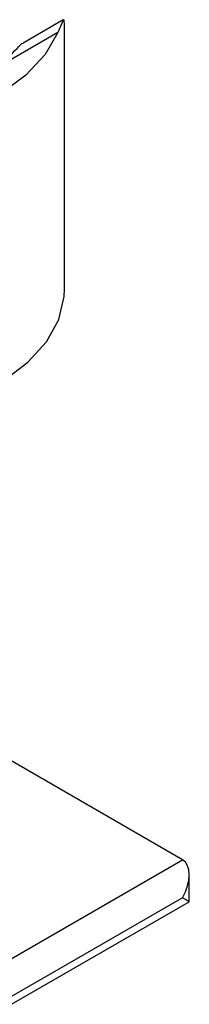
# Model space of a CAD drawing. Header units: millimetres. Extents: x 16 to 503, y 3 to 290.
# Tile 9 of 172: x 61.231 to 61.932, y 82.197 to 86.264. Entities that reach past the tile are written whole.
import ezdxf

# ---------------------------------------------------------------- set-up
doc = ezdxf.new("R2010")
doc.units = ezdxf.units.MM

msp = doc.modelspace()

# ---------------------------------------------------------------- linework, layer by layer
at = {"color": 7, "linetype": 'Continuous', "lineweight": 25}
for p, q in [((61.4115, 86.2635), (61.2459, 86.1679)), ((61.4167, 85.1507), (61.4167, 86.2379)), ((61.3895, 86.2118), (61.1332, 86.0638)), ((61.9036, 82.794), (57.2802, 85.463)), ((61.1862, 82.3798), (61.9036, 82.794)), ((61.9318, 82.6207), (61.9318, 82.7318)), ((61.9036, 82.637), (61.1693, 82.2131)), ((61.1975, 82.1968), (61.9318, 82.6207))]:
    msp.add_line(p, q, dxfattribs=at)
at = {"color": 7, "linetype": 'Continuous', "lineweight": 25, "flags": 128}
for points in [[(61.3895, 86.2118), (61.3364, 86.1199), (61.2568, 86.0346), (61.1533, 85.9584), (61.0287, 85.8936), (60.8867, 85.8419), (60.7316, 85.8051), (60.5679, 85.784), (60.4003, 85.7794), (60.2338, 85.7914), (60.0733, 85.8196)], [(59.459, 85.1507), (59.4593, 85.136), (59.4777, 85.0406), (59.5239, 84.9483), (59.5964, 84.8619), (59.6933, 84.7838), (59.8116, 84.7164), (59.9481, 84.6614), (60.0986, 84.6206), (60.259, 84.5951), (60.4246, 84.5856), (60.5905, 84.5925), (60.752, 84.6155), (60.9044, 84.6539), (61.0434, 84.7067), (61.1649, 84.7723), (61.2654, 84.8489), (61.3419, 84.9341), (61.3924, 85.0256), (61.4153, 85.1207), (61.4167, 85.1507)]]:
    msp.add_lwpolyline(points, dxfattribs=at)
at = {"color": 7, "linetype": 'Continuous', "lineweight": 25}
for centre, major_axis, ratio, start_param, end_param in [((60.4378, 85.2841), (0.9586, 1.0126), 0.195657, 6.079364, 6.144469), ((61.8356, 82.6762), (0.068, 0.1178), 0.577335, 4.71243, 6.283226), ((61.8356, 82.6762), (0.0962, -0.0555), 0.00007, 6.283145, 7.068624)]:
    msp.add_ellipse(centre, major_axis=major_axis, ratio=ratio, start_param=start_param, end_param=end_param, dxfattribs=at)
for points, knots in [([(61.4146, 86.2611), (61.4137, 86.2627), (61.4114, 86.2665), (61.4036, 86.2461), (61.394, 86.2229), (61.3895, 86.2118)], [0, 0, 0, 0, 0.267576, 0.649113, 1, 1, 1, 1]), ([(61.1332, 86.0638), (61.1647, 86.0923), (61.2096, 86.1328), (61.2397, 86.1668), (61.2459, 86.1679), (61.2459, 86.1679)], [0, 0, 0, 0, 0.7014816, 0.9997932, 1, 1, 1, 1])]:
    msp.add_open_spline(points, degree=3, knots=knots, dxfattribs=at)

doc.saveas('drawing.dxf')
